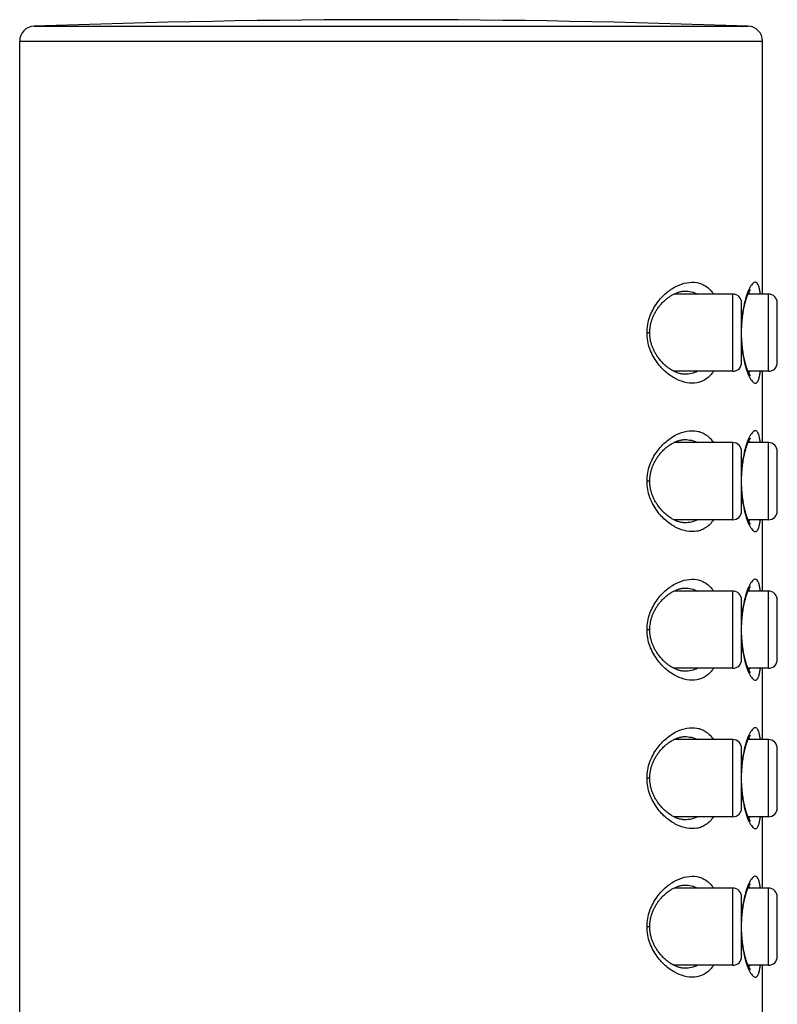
# Model space of a CAD drawing. Header units: millimetres. Extents: x 139 to 270, y -14 to 239.
# Tile 35 of 36: x 242.17 to 244.72, y 235.69 to 239.01. Entities that reach past the tile are written whole.
import ezdxf

# ---------------------------------------------------------------- set-up
doc = ezdxf.new("R2010")
doc.units = ezdxf.units.MM
doc.header["$LTSCALE"] = 23.1
doc.layers.get('0').update_dxf_attribs({"linetype": 'CONTINUOUS'})

msp = doc.modelspace()

# ---------------------------------------------------------------- linework, layer by layer
at = {"color": 9, "linetype": 'CONTINUOUS'}
for p, q in [((242.218, 238.9868), (244.6217, 238.9868)), ((242.1699, 238.9368), (244.6699, 238.9368)), ((244.5699, 237.825), (244.5699, 238.085)), ((244.6899, 237.825), (244.6899, 238.085)), ((244.6006, 238.0053), (244.6006, 238.0049)), ((244.6006, 238.0053), (244.6006, 238.0049)), ((244.2907, 237.955), (244.2813, 237.955)), ((244.6006, 237.9051), (244.6006, 237.9046)), ((244.5699, 237.325), (244.5699, 237.585)), ((244.6899, 237.325), (244.6899, 237.585)), ((244.6006, 237.5053), (244.6006, 237.5049)), ((244.6006, 237.5053), (244.6006, 237.5049)), ((244.2907, 237.455), (244.2813, 237.455)), ((244.6006, 237.4051), (244.6006, 237.4046)), ((244.5699, 236.825), (244.5699, 237.085)), ((244.6899, 236.825), (244.6899, 237.085)), ((244.6006, 237.0053), (244.6006, 237.0049)), ((244.6006, 237.0053), (244.6006, 237.0049)), ((244.2907, 236.955), (244.2813, 236.955)), ((244.6006, 236.9051), (244.6006, 236.9046)), ((244.5699, 236.325), (244.5699, 236.585)), ((244.6899, 236.325), (244.6899, 236.585)), ((244.6006, 236.5053), (244.6006, 236.5049)), ((244.6006, 236.5053), (244.6006, 236.5049)), ((244.2907, 236.455), (244.2813, 236.455)), ((244.6006, 236.4051), (244.6006, 236.4046)), ((244.5699, 235.825), (244.5699, 236.085)), ((244.6899, 235.825), (244.6899, 236.085)), ((244.6006, 236.0053), (244.6006, 236.0049)), ((244.6006, 236.0053), (244.6006, 236.0049)), ((244.2907, 235.955), (244.2813, 235.955)), ((244.6006, 235.9051), (244.6006, 235.9046))]:
    msp.add_line(p, q, dxfattribs=at)
at = {"color": 7, "linetype": 'CONTINUOUS'}
for p, q in [((242.1699, 220.285), (242.1699, 238.9368)), ((244.6699, 238.085), (244.6699, 238.9368)), ((244.5699, 238.085), (244.3717, 238.085)), ((244.6899, 238.085), (244.6215, 238.085)), ((244.5999, 237.855), (244.5999, 238.055)), ((244.7199, 237.855), (244.7199, 238.055)), ((244.5699, 237.825), (244.3717, 237.825)), ((244.6899, 237.825), (244.6215, 237.825)), ((244.6699, 237.585), (244.6699, 237.825)), ((244.5699, 237.585), (244.3717, 237.585)), ((244.6899, 237.585), (244.6215, 237.585)), ((244.5999, 237.355), (244.5999, 237.555)), ((244.7199, 237.355), (244.7199, 237.555)), ((244.5699, 237.325), (244.3717, 237.325)), ((244.6899, 237.325), (244.6215, 237.325)), ((244.6699, 237.085), (244.6699, 237.325)), ((244.5699, 237.085), (244.3717, 237.085)), ((244.6899, 237.085), (244.6215, 237.085)), ((244.5999, 236.855), (244.5999, 237.055)), ((244.7199, 236.855), (244.7199, 237.055)), ((244.5699, 236.825), (244.3717, 236.825)), ((244.6899, 236.825), (244.6215, 236.825)), ((244.6699, 236.585), (244.6699, 236.825)), ((244.5699, 236.585), (244.3717, 236.585)), ((244.6899, 236.585), (244.6215, 236.585)), ((244.5999, 236.355), (244.5999, 236.555)), ((244.7199, 236.355), (244.7199, 236.555)), ((244.5699, 236.325), (244.3717, 236.325)), ((244.6899, 236.325), (244.6215, 236.325)), ((244.6699, 236.085), (244.6699, 236.325)), ((244.5699, 236.085), (244.3717, 236.085)), ((244.6899, 236.085), (244.6215, 236.085)), ((244.5999, 235.855), (244.5999, 236.055)), ((244.7199, 235.855), (244.7199, 236.055)), ((244.5699, 235.825), (244.3717, 235.825)), ((244.6899, 235.825), (244.6215, 235.825)), ((244.6699, 235.585), (244.6699, 235.825))]:
    msp.add_line(p, q, dxfattribs=at)
for points in [[(244.6008, 237.9876), (244.6011, 237.991), (244.6013, 237.9943), (244.6017, 237.9976), (244.602, 238.0009), (244.6023, 238.0042), (244.6027, 238.0074), (244.6031, 238.0107), (244.6035, 238.0139), (244.604, 238.0171), (244.6045, 238.0202), (244.605, 238.0234), (244.6055, 238.0265), (244.606, 238.0295), (244.6066, 238.0326), (244.6071, 238.0356), (244.6077, 238.0385), (244.6083, 238.0415), (244.609, 238.0443), (244.6096, 238.0472), (244.6103, 238.0499), (244.6109, 238.0527), (244.6116, 238.0553), (244.6123, 238.0579), (244.613, 238.0605), (244.6137, 238.0629), (244.6144, 238.0653), (244.6151, 238.0677), (244.6159, 238.0699), (244.6166, 238.0721), (244.6173, 238.0742), (244.618, 238.0762), (244.6187, 238.0782), (244.6194, 238.08), (244.6201, 238.0818), (244.6208, 238.0835), (244.6215, 238.0851), (244.6222, 238.0866), (244.6228, 238.0881), (244.6234, 238.0894), (244.624, 238.0906), (244.6246, 238.0917), (244.6251, 238.0928), (244.6256, 238.0937), (244.6261, 238.0945), (244.6265, 238.0953), (244.6269, 238.096), (244.6273, 238.0966), (244.6277, 238.0972), (244.628, 238.0977), (244.6283, 238.0981), (244.6286, 238.0985), (244.6288, 238.0987), (244.629, 238.099), (244.6291, 238.0992), (244.6292, 238.0993), (244.6293, 238.0994), (244.6293, 238.0994)], [(244.2907, 237.955), (244.2907, 237.9561), (244.2907, 237.9585), (244.2908, 237.9608), (244.2909, 237.9631), (244.2911, 237.9655), (244.2913, 237.9678), (244.2915, 237.9701), (244.2918, 237.9725), (244.2922, 237.9748), (244.2925, 237.9772), (244.293, 237.9796), (244.2934, 237.982), (244.2939, 237.9844), (244.2945, 237.9868), (244.2951, 237.9892), (244.2958, 237.9917), (244.2965, 237.9942), (244.2973, 237.9967), (244.2982, 237.9992), (244.2991, 238.0017), (244.3, 238.0043), (244.301, 238.0068), (244.3021, 238.0094), (244.3033, 238.012), (244.3045, 238.0146), (244.3057, 238.0172), (244.3071, 238.0198), (244.3085, 238.0224), (244.3099, 238.025), (244.3115, 238.0276), (244.3131, 238.0302), (244.3147, 238.0328), (244.3164, 238.0353), (244.3182, 238.0379), (244.32, 238.0404), (244.3219, 238.0429), (244.3238, 238.0454), (244.3259, 238.0478), (244.328, 238.0503), (244.3301, 238.0527), (244.3324, 238.0552), (244.3348, 238.0577), (244.3372, 238.0601), (244.3397, 238.0624), (244.3422, 238.0647), (244.3447, 238.0669), (244.3473, 238.069), (244.3499, 238.0711), (244.3525, 238.0731), (244.3552, 238.075), (244.3579, 238.0769), (244.3606, 238.0787), (244.3634, 238.0804), (244.3661, 238.082), (244.3688, 238.0835), (244.3715, 238.0849), (244.3741, 238.0862), (244.3767, 238.0874), (244.3793, 238.0885), (244.3819, 238.0895), (244.3844, 238.0905), (244.387, 238.0913), (244.3896, 238.0921), (244.3922, 238.0928), (244.3948, 238.0934), (244.3974, 238.0939), (244.3999, 238.0943), (244.4023, 238.0946), (244.4045, 238.0948), (244.4068, 238.095), (244.4091, 238.095)], [(244.5999, 237.9698), (244.5999, 237.9707), (244.6, 237.9741), (244.6002, 237.9775), (244.6004, 237.9809), (244.6006, 237.9843), (244.6008, 237.9876)], [(244.4091, 237.815), (244.4066, 237.8151), (244.4043, 237.8152), (244.4021, 237.8154), (244.3995, 237.8157), (244.3969, 237.8162), (244.3943, 237.8167), (244.3916, 237.8174), (244.3891, 237.8181), (244.3866, 237.8188), (244.384, 237.8197), (244.3813, 237.8207), (244.3785, 237.8218), (244.3757, 237.8231), (244.3729, 237.8244), (244.3702, 237.8258), (244.3675, 237.8272), (244.3648, 237.8288), (244.3621, 237.8304), (244.3593, 237.8322), (244.3566, 237.834), (244.3538, 237.836), (244.351, 237.8381), (244.3483, 237.8402), (244.3457, 237.8424), (244.343, 237.8446), (244.3404, 237.8469), (244.3379, 237.8493), (244.3354, 237.8518), (244.333, 237.8543), (244.3306, 237.8568), (244.3284, 237.8593), (244.3262, 237.8619), (244.324, 237.8645), (244.3219, 237.8672), (244.3198, 237.8699), (244.3179, 237.8726), (244.3161, 237.8752), (244.3143, 237.8778), (244.3127, 237.8805), (244.3111, 237.8831), (244.3096, 237.8857), (244.3081, 237.8884), (244.3067, 237.891), (244.3053, 237.8937), (244.304, 237.8963), (244.3028, 237.899), (244.3017, 237.9016), (244.3006, 237.9042), (244.2996, 237.9068), (244.2986, 237.9094), (244.2978, 237.912), (244.2969, 237.9146), (244.2961, 237.9172), (244.2954, 237.9197), (244.2948, 237.9222), (244.2942, 237.9247), (244.2936, 237.9272), (244.2931, 237.9296), (244.2927, 237.9321), (244.2923, 237.9345), (244.2919, 237.937), (244.2916, 237.9394), (244.2913, 237.9418), (244.2911, 237.9442), (244.2909, 237.9466), (244.2908, 237.949), (244.2907, 237.9513), (244.2907, 237.9537), (244.2907, 237.955)], [(244.6008, 237.9224), (244.6006, 237.9258), (244.6004, 237.9291), (244.6002, 237.9325), (244.6, 237.9359), (244.5999, 237.9393), (244.5999, 237.9404)], [(244.6293, 237.8106), (244.6293, 237.8107), (244.6292, 237.8107), (244.6291, 237.8109), (244.629, 237.8111), (244.6288, 237.8113), (244.6286, 237.8116), (244.6283, 237.8119), (244.628, 237.8124), (244.6277, 237.8129), (244.6273, 237.8134), (244.6269, 237.8141), (244.6265, 237.8148), (244.6261, 237.8155), (244.6256, 237.8164), (244.6251, 237.8173), (244.6246, 237.8183), (244.624, 237.8195), (244.6234, 237.8207), (244.6228, 237.822), (244.6221, 237.8235), (244.6215, 237.825), (244.6208, 237.8266), (244.6201, 237.8283), (244.6194, 237.8301), (244.6187, 237.8319), (244.618, 237.8338), (244.6173, 237.8359), (244.6166, 237.838), (244.6159, 237.8401), (244.6151, 237.8424), (244.6144, 237.8447), (244.6137, 237.8471), (244.613, 237.8496), (244.6123, 237.8522), (244.6116, 237.8548), (244.6109, 237.8574), (244.6103, 237.8601), (244.6096, 237.8629), (244.609, 237.8657), (244.6083, 237.8685), (244.6077, 237.8714), (244.6071, 237.8744), (244.6066, 237.8774), (244.606, 237.8804), (244.6055, 237.8835), (244.605, 237.8866), (244.6045, 237.8897), (244.604, 237.8929), (244.6036, 237.8961), (244.6031, 237.8993), (244.6027, 237.9026), (244.6023, 237.9058), (244.602, 237.9091), (244.6017, 237.9124), (244.6013, 237.9157), (244.6011, 237.9191), (244.6008, 237.9224)], [(244.2907, 237.455), (244.2907, 237.4561), (244.2907, 237.4585), (244.2908, 237.4608), (244.2909, 237.4631), (244.2911, 237.4655), (244.2913, 237.4678), (244.2915, 237.4701), (244.2918, 237.4725), (244.2922, 237.4748), (244.2925, 237.4772), (244.293, 237.4796), (244.2934, 237.482), (244.2939, 237.4844), (244.2945, 237.4868), (244.2951, 237.4892), (244.2958, 237.4917), (244.2965, 237.4942), (244.2973, 237.4967), (244.2982, 237.4992), (244.2991, 237.5017), (244.3, 237.5043), (244.301, 237.5068), (244.3021, 237.5094), (244.3033, 237.512), (244.3045, 237.5146), (244.3057, 237.5172), (244.3071, 237.5198), (244.3085, 237.5224), (244.3099, 237.525), (244.3115, 237.5276), (244.3131, 237.5302), (244.3147, 237.5328), (244.3164, 237.5353), (244.3182, 237.5379), (244.32, 237.5404), (244.3219, 237.5429), (244.3238, 237.5454), (244.3259, 237.5478), (244.328, 237.5503), (244.3301, 237.5527), (244.3324, 237.5552), (244.3348, 237.5577), (244.3372, 237.5601), (244.3397, 237.5624), (244.3422, 237.5647), (244.3447, 237.5669), (244.3473, 237.569), (244.3499, 237.5711), (244.3525, 237.5731), (244.3552, 237.575), (244.3579, 237.5769), (244.3606, 237.5787), (244.3634, 237.5804), (244.3661, 237.582), (244.3688, 237.5835), (244.3715, 237.5849), (244.3741, 237.5862), (244.3767, 237.5874), (244.3793, 237.5885), (244.3819, 237.5895), (244.3844, 237.5905), (244.387, 237.5913), (244.3896, 237.5921), (244.3922, 237.5928), (244.3948, 237.5934), (244.3974, 237.5939), (244.3999, 237.5943), (244.4023, 237.5946), (244.4045, 237.5948), (244.4068, 237.595), (244.4091, 237.595)], [(244.6008, 237.4876), (244.6011, 237.491), (244.6013, 237.4943), (244.6017, 237.4976), (244.602, 237.5009), (244.6023, 237.5042), (244.6027, 237.5074), (244.6031, 237.5107), (244.6035, 237.5139), (244.604, 237.5171), (244.6045, 237.5202), (244.605, 237.5234), (244.6055, 237.5265), (244.606, 237.5295), (244.6066, 237.5326), (244.6071, 237.5356), (244.6077, 237.5385), (244.6083, 237.5415), (244.609, 237.5443), (244.6096, 237.5472), (244.6103, 237.5499), (244.6109, 237.5527), (244.6116, 237.5553), (244.6123, 237.5579), (244.613, 237.5605), (244.6137, 237.5629), (244.6144, 237.5653), (244.6151, 237.5677), (244.6159, 237.5699), (244.6166, 237.5721), (244.6173, 237.5742), (244.618, 237.5762), (244.6187, 237.5782), (244.6194, 237.58), (244.6201, 237.5818), (244.6208, 237.5835), (244.6215, 237.5851), (244.6222, 237.5866), (244.6228, 237.5881), (244.6234, 237.5894), (244.624, 237.5906), (244.6246, 237.5917), (244.6251, 237.5928), (244.6256, 237.5937), (244.6261, 237.5945), (244.6265, 237.5953), (244.6269, 237.596), (244.6273, 237.5966), (244.6277, 237.5972), (244.628, 237.5977), (244.6283, 237.5981), (244.6286, 237.5985), (244.6288, 237.5987), (244.629, 237.599), (244.6291, 237.5992), (244.6292, 237.5993), (244.6293, 237.5994), (244.6293, 237.5994)], [(244.5999, 237.4698), (244.5999, 237.4707), (244.6, 237.4741), (244.6002, 237.4775), (244.6004, 237.4809), (244.6006, 237.4843), (244.6008, 237.4876)], [(244.4091, 237.315), (244.4066, 237.3151), (244.4043, 237.3152), (244.4021, 237.3154), (244.3995, 237.3157), (244.3969, 237.3162), (244.3943, 237.3167), (244.3916, 237.3174), (244.3891, 237.3181), (244.3866, 237.3188), (244.384, 237.3197), (244.3813, 237.3207), (244.3785, 237.3218), (244.3757, 237.3231), (244.3729, 237.3244), (244.3702, 237.3258), (244.3675, 237.3272), (244.3648, 237.3288), (244.3621, 237.3304), (244.3593, 237.3322), (244.3566, 237.334), (244.3538, 237.336), (244.351, 237.3381), (244.3483, 237.3402), (244.3457, 237.3424), (244.343, 237.3446), (244.3404, 237.3469), (244.3379, 237.3493), (244.3354, 237.3518), (244.333, 237.3543), (244.3306, 237.3568), (244.3284, 237.3593), (244.3262, 237.3619), (244.324, 237.3645), (244.3219, 237.3672), (244.3198, 237.3699), (244.3179, 237.3726), (244.3161, 237.3752), (244.3143, 237.3778), (244.3127, 237.3805), (244.3111, 237.3831), (244.3096, 237.3857), (244.3081, 237.3884), (244.3067, 237.391), (244.3053, 237.3937), (244.304, 237.3963), (244.3028, 237.399), (244.3017, 237.4016), (244.3006, 237.4042), (244.2996, 237.4068), (244.2986, 237.4094), (244.2978, 237.412), (244.2969, 237.4146), (244.2961, 237.4172), (244.2954, 237.4197), (244.2948, 237.4222), (244.2942, 237.4247), (244.2936, 237.4272), (244.2931, 237.4296), (244.2927, 237.4321), (244.2923, 237.4345), (244.2919, 237.437), (244.2916, 237.4394), (244.2913, 237.4418), (244.2911, 237.4442), (244.2909, 237.4466), (244.2908, 237.449), (244.2907, 237.4513), (244.2907, 237.4537), (244.2907, 237.455)], [(244.6008, 237.4224), (244.6006, 237.4258), (244.6004, 237.4291), (244.6002, 237.4325), (244.6, 237.4359), (244.5999, 237.4393), (244.5999, 237.4404)], [(244.6293, 237.3106), (244.6293, 237.3107), (244.6292, 237.3107), (244.6291, 237.3109), (244.629, 237.3111), (244.6288, 237.3113), (244.6286, 237.3116), (244.6283, 237.3119), (244.628, 237.3124), (244.6277, 237.3129), (244.6273, 237.3134), (244.6269, 237.3141), (244.6265, 237.3148), (244.6261, 237.3155), (244.6256, 237.3164), (244.6251, 237.3173), (244.6246, 237.3183), (244.624, 237.3195), (244.6234, 237.3207), (244.6228, 237.322), (244.6221, 237.3235), (244.6215, 237.325), (244.6208, 237.3266), (244.6201, 237.3283), (244.6194, 237.3301), (244.6187, 237.3319), (244.618, 237.3338), (244.6173, 237.3359), (244.6166, 237.338), (244.6159, 237.3401), (244.6151, 237.3424), (244.6144, 237.3447), (244.6137, 237.3471), (244.613, 237.3496), (244.6123, 237.3522), (244.6116, 237.3548), (244.6109, 237.3574), (244.6103, 237.3601), (244.6096, 237.3629), (244.609, 237.3657), (244.6083, 237.3685), (244.6077, 237.3714), (244.6071, 237.3744), (244.6066, 237.3774), (244.606, 237.3804), (244.6055, 237.3835), (244.605, 237.3866), (244.6045, 237.3897), (244.604, 237.3929), (244.6036, 237.3961), (244.6031, 237.3993), (244.6027, 237.4026), (244.6023, 237.4058), (244.602, 237.4091), (244.6017, 237.4124), (244.6013, 237.4157), (244.6011, 237.4191), (244.6008, 237.4224)], [(244.2907, 236.955), (244.2907, 236.9561), (244.2907, 236.9585), (244.2908, 236.9608), (244.2909, 236.9631), (244.2911, 236.9655), (244.2913, 236.9678), (244.2915, 236.9701), (244.2918, 236.9725), (244.2922, 236.9748), (244.2925, 236.9772), (244.293, 236.9796), (244.2934, 236.982), (244.2939, 236.9844), (244.2945, 236.9868), (244.2951, 236.9892), (244.2958, 236.9917), (244.2965, 236.9942), (244.2973, 236.9967), (244.2982, 236.9992), (244.2991, 237.0017), (244.3, 237.0043), (244.301, 237.0068), (244.3021, 237.0094), (244.3033, 237.012), (244.3045, 237.0146), (244.3057, 237.0172), (244.3071, 237.0198), (244.3085, 237.0224), (244.3099, 237.025), (244.3115, 237.0276), (244.3131, 237.0302), (244.3147, 237.0328), (244.3164, 237.0353), (244.3182, 237.0379), (244.32, 237.0404), (244.3219, 237.0429), (244.3238, 237.0454), (244.3259, 237.0478), (244.328, 237.0503), (244.3301, 237.0527), (244.3324, 237.0552), (244.3348, 237.0577), (244.3372, 237.0601), (244.3397, 237.0624), (244.3422, 237.0647), (244.3447, 237.0669), (244.3473, 237.069), (244.3499, 237.0711), (244.3525, 237.0731), (244.3552, 237.075), (244.3579, 237.0769), (244.3606, 237.0787), (244.3634, 237.0804), (244.3661, 237.082), (244.3688, 237.0835), (244.3715, 237.0849), (244.3741, 237.0862), (244.3767, 237.0874), (244.3793, 237.0885), (244.3819, 237.0895), (244.3844, 237.0905), (244.387, 237.0913), (244.3896, 237.0921), (244.3922, 237.0928), (244.3948, 237.0934), (244.3974, 237.0939), (244.3999, 237.0943), (244.4023, 237.0946), (244.4045, 237.0948), (244.4068, 237.095), (244.4091, 237.095)], [(244.6008, 236.9876), (244.6011, 236.991), (244.6013, 236.9943), (244.6017, 236.9976), (244.602, 237.0009), (244.6023, 237.0042), (244.6027, 237.0074), (244.6031, 237.0107), (244.6035, 237.0139), (244.604, 237.0171), (244.6045, 237.0202), (244.605, 237.0234), (244.6055, 237.0265), (244.606, 237.0295), (244.6066, 237.0326), (244.6071, 237.0356), (244.6077, 237.0385), (244.6083, 237.0415), (244.609, 237.0443), (244.6096, 237.0472), (244.6103, 237.0499), (244.6109, 237.0527), (244.6116, 237.0553), (244.6123, 237.0579), (244.613, 237.0605), (244.6137, 237.0629), (244.6144, 237.0653), (244.6151, 237.0677), (244.6159, 237.0699), (244.6166, 237.0721), (244.6173, 237.0742), (244.618, 237.0762), (244.6187, 237.0782), (244.6194, 237.08), (244.6201, 237.0818), (244.6208, 237.0835), (244.6215, 237.0851), (244.6222, 237.0866), (244.6228, 237.0881), (244.6234, 237.0894), (244.624, 237.0906), (244.6246, 237.0917), (244.6251, 237.0928), (244.6256, 237.0937), (244.6261, 237.0945), (244.6265, 237.0953), (244.6269, 237.096), (244.6273, 237.0966), (244.6277, 237.0972), (244.628, 237.0977), (244.6283, 237.0981), (244.6286, 237.0985), (244.6288, 237.0987), (244.629, 237.099), (244.6291, 237.0992), (244.6292, 237.0993), (244.6293, 237.0994), (244.6293, 237.0994)], [(244.5999, 236.9698), (244.5999, 236.9707), (244.6, 236.9741), (244.6002, 236.9775), (244.6004, 236.9809), (244.6006, 236.9843), (244.6008, 236.9876)], [(244.4091, 236.815), (244.4066, 236.8151), (244.4043, 236.8152), (244.4021, 236.8154), (244.3995, 236.8157), (244.3969, 236.8162), (244.3943, 236.8167), (244.3916, 236.8174), (244.3891, 236.8181), (244.3866, 236.8188), (244.384, 236.8197), (244.3813, 236.8207), (244.3785, 236.8218), (244.3757, 236.8231), (244.3729, 236.8244), (244.3702, 236.8258), (244.3675, 236.8272), (244.3648, 236.8288), (244.3621, 236.8304), (244.3593, 236.8322), (244.3566, 236.834), (244.3538, 236.836), (244.351, 236.8381), (244.3483, 236.8402), (244.3457, 236.8424), (244.343, 236.8446), (244.3404, 236.8469), (244.3379, 236.8493), (244.3354, 236.8518), (244.333, 236.8543), (244.3306, 236.8568), (244.3284, 236.8593), (244.3262, 236.8619), (244.324, 236.8645), (244.3219, 236.8672), (244.3198, 236.8699), (244.3179, 236.8726), (244.3161, 236.8752), (244.3143, 236.8778), (244.3127, 236.8805), (244.3111, 236.8831), (244.3096, 236.8857), (244.3081, 236.8884), (244.3067, 236.891), (244.3053, 236.8937), (244.304, 236.8963), (244.3028, 236.899), (244.3017, 236.9016), (244.3006, 236.9042), (244.2996, 236.9068), (244.2986, 236.9094), (244.2978, 236.912), (244.2969, 236.9146), (244.2961, 236.9172), (244.2954, 236.9197), (244.2948, 236.9222), (244.2942, 236.9247), (244.2936, 236.9272), (244.2931, 236.9296), (244.2927, 236.9321), (244.2923, 236.9345), (244.2919, 236.937), (244.2916, 236.9394), (244.2913, 236.9418), (244.2911, 236.9442), (244.2909, 236.9466), (244.2908, 236.949), (244.2907, 236.9513), (244.2907, 236.9537), (244.2907, 236.955)], [(244.6008, 236.9224), (244.6006, 236.9258), (244.6004, 236.9291), (244.6002, 236.9325), (244.6, 236.9359), (244.5999, 236.9393), (244.5999, 236.9404)], [(244.6293, 236.8106), (244.6293, 236.8107), (244.6292, 236.8107), (244.6291, 236.8109), (244.629, 236.8111), (244.6288, 236.8113), (244.6286, 236.8116), (244.6283, 236.8119), (244.628, 236.8124), (244.6277, 236.8129), (244.6273, 236.8134), (244.6269, 236.8141), (244.6265, 236.8148), (244.6261, 236.8155), (244.6256, 236.8164), (244.6251, 236.8173), (244.6246, 236.8183), (244.624, 236.8195), (244.6234, 236.8207), (244.6228, 236.822), (244.6221, 236.8235), (244.6215, 236.825), (244.6208, 236.8266), (244.6201, 236.8283), (244.6194, 236.8301), (244.6187, 236.8319), (244.618, 236.8338), (244.6173, 236.8359), (244.6166, 236.838), (244.6159, 236.8401), (244.6151, 236.8424), (244.6144, 236.8447), (244.6137, 236.8471), (244.613, 236.8496), (244.6123, 236.8522), (244.6116, 236.8548), (244.6109, 236.8574), (244.6103, 236.8601), (244.6096, 236.8629), (244.609, 236.8657), (244.6083, 236.8685), (244.6077, 236.8714), (244.6071, 236.8744), (244.6066, 236.8774), (244.606, 236.8804), (244.6055, 236.8835), (244.605, 236.8866), (244.6045, 236.8897), (244.604, 236.8929), (244.6036, 236.8961), (244.6031, 236.8993), (244.6027, 236.9026), (244.6023, 236.9058), (244.602, 236.9091), (244.6017, 236.9124), (244.6013, 236.9157), (244.6011, 236.9191), (244.6008, 236.9224)], [(244.2907, 236.455), (244.2907, 236.4561), (244.2907, 236.4585), (244.2908, 236.4608), (244.2909, 236.4631), (244.2911, 236.4655), (244.2913, 236.4678), (244.2915, 236.4701), (244.2918, 236.4725), (244.2922, 236.4748), (244.2925, 236.4772), (244.293, 236.4796), (244.2934, 236.482), (244.2939, 236.4844), (244.2945, 236.4868), (244.2951, 236.4892), (244.2958, 236.4917), (244.2965, 236.4942), (244.2973, 236.4967), (244.2982, 236.4992), (244.2991, 236.5017), (244.3, 236.5043), (244.301, 236.5068), (244.3021, 236.5094), (244.3033, 236.512), (244.3045, 236.5146), (244.3057, 236.5172), (244.3071, 236.5198), (244.3085, 236.5224), (244.3099, 236.525), (244.3115, 236.5276), (244.3131, 236.5302), (244.3147, 236.5328), (244.3164, 236.5353), (244.3182, 236.5379), (244.32, 236.5404), (244.3219, 236.5429), (244.3238, 236.5454), (244.3259, 236.5478), (244.328, 236.5503), (244.3301, 236.5527), (244.3324, 236.5552), (244.3348, 236.5577), (244.3372, 236.5601), (244.3397, 236.5624), (244.3422, 236.5647), (244.3447, 236.5669), (244.3473, 236.569), (244.3499, 236.5711), (244.3525, 236.5731), (244.3552, 236.575), (244.3579, 236.5769), (244.3606, 236.5787), (244.3634, 236.5804), (244.3661, 236.582), (244.3688, 236.5835), (244.3715, 236.5849), (244.3741, 236.5862), (244.3767, 236.5874), (244.3793, 236.5885), (244.3819, 236.5895), (244.3844, 236.5905), (244.387, 236.5913), (244.3896, 236.5921), (244.3922, 236.5928), (244.3948, 236.5934), (244.3974, 236.5939), (244.3999, 236.5943), (244.4023, 236.5946), (244.4045, 236.5948), (244.4068, 236.595), (244.4091, 236.595)], [(244.6008, 236.4876), (244.6011, 236.491), (244.6013, 236.4943), (244.6017, 236.4976), (244.602, 236.5009), (244.6023, 236.5042), (244.6027, 236.5074), (244.6031, 236.5107), (244.6035, 236.5139), (244.604, 236.5171), (244.6045, 236.5202), (244.605, 236.5234), (244.6055, 236.5265), (244.606, 236.5295), (244.6066, 236.5326), (244.6071, 236.5356), (244.6077, 236.5385), (244.6083, 236.5415), (244.609, 236.5443), (244.6096, 236.5472), (244.6103, 236.5499), (244.6109, 236.5527), (244.6116, 236.5553), (244.6123, 236.5579), (244.613, 236.5605), (244.6137, 236.5629), (244.6144, 236.5653), (244.6151, 236.5677), (244.6159, 236.5699), (244.6166, 236.5721), (244.6173, 236.5742), (244.618, 236.5762), (244.6187, 236.5782), (244.6194, 236.58), (244.6201, 236.5818), (244.6208, 236.5835), (244.6215, 236.5851), (244.6222, 236.5866), (244.6228, 236.5881), (244.6234, 236.5894), (244.624, 236.5906), (244.6246, 236.5917), (244.6251, 236.5928), (244.6256, 236.5937), (244.6261, 236.5945), (244.6265, 236.5953), (244.6269, 236.596), (244.6273, 236.5966), (244.6277, 236.5972), (244.628, 236.5977), (244.6283, 236.5981), (244.6286, 236.5985), (244.6288, 236.5987), (244.629, 236.599), (244.6291, 236.5992), (244.6292, 236.5993), (244.6293, 236.5994), (244.6293, 236.5994)], [(244.5999, 236.4698), (244.5999, 236.4707), (244.6, 236.4741), (244.6002, 236.4775), (244.6004, 236.4809), (244.6006, 236.4843), (244.6008, 236.4876)], [(244.4091, 236.315), (244.4066, 236.3151), (244.4043, 236.3152), (244.4021, 236.3154), (244.3995, 236.3157), (244.3969, 236.3162), (244.3943, 236.3167), (244.3916, 236.3174), (244.3891, 236.3181), (244.3866, 236.3188), (244.384, 236.3197), (244.3813, 236.3207), (244.3785, 236.3218), (244.3757, 236.3231), (244.3729, 236.3244), (244.3702, 236.3258), (244.3675, 236.3272), (244.3648, 236.3288), (244.3621, 236.3304), (244.3593, 236.3322), (244.3566, 236.334), (244.3538, 236.336), (244.351, 236.3381), (244.3483, 236.3402), (244.3457, 236.3424), (244.343, 236.3446), (244.3404, 236.3469), (244.3379, 236.3493), (244.3354, 236.3518), (244.333, 236.3543), (244.3306, 236.3568), (244.3284, 236.3593), (244.3262, 236.3619), (244.324, 236.3645), (244.3219, 236.3672), (244.3198, 236.3699), (244.3179, 236.3726), (244.3161, 236.3752), (244.3143, 236.3778), (244.3127, 236.3805), (244.3111, 236.3831), (244.3096, 236.3857), (244.3081, 236.3884), (244.3067, 236.391), (244.3053, 236.3937), (244.304, 236.3963), (244.3028, 236.399), (244.3017, 236.4016), (244.3006, 236.4042), (244.2996, 236.4068), (244.2986, 236.4094), (244.2978, 236.412), (244.2969, 236.4146), (244.2961, 236.4172), (244.2954, 236.4197), (244.2948, 236.4222), (244.2942, 236.4247), (244.2936, 236.4272), (244.2931, 236.4296), (244.2927, 236.4321), (244.2923, 236.4345), (244.2919, 236.437), (244.2916, 236.4394), (244.2913, 236.4418), (244.2911, 236.4442), (244.2909, 236.4466), (244.2908, 236.449), (244.2907, 236.4513), (244.2907, 236.4537), (244.2907, 236.455)], [(244.6008, 236.4224), (244.6006, 236.4258), (244.6004, 236.4291), (244.6002, 236.4325), (244.6, 236.4359), (244.5999, 236.4393), (244.5999, 236.4404)], [(244.6293, 236.3106), (244.6293, 236.3107), (244.6292, 236.3107), (244.6291, 236.3109), (244.629, 236.3111), (244.6288, 236.3113), (244.6286, 236.3116), (244.6283, 236.3119), (244.628, 236.3124), (244.6277, 236.3129), (244.6273, 236.3134), (244.6269, 236.3141), (244.6265, 236.3148), (244.6261, 236.3155), (244.6256, 236.3164), (244.6251, 236.3173), (244.6246, 236.3183), (244.624, 236.3195), (244.6234, 236.3207), (244.6228, 236.322), (244.6221, 236.3235), (244.6215, 236.325), (244.6208, 236.3266), (244.6201, 236.3283), (244.6194, 236.3301), (244.6187, 236.3319), (244.618, 236.3338), (244.6173, 236.3359), (244.6166, 236.338), (244.6159, 236.3401), (244.6151, 236.3424), (244.6144, 236.3447), (244.6137, 236.3471), (244.613, 236.3496), (244.6123, 236.3522), (244.6116, 236.3548), (244.6109, 236.3574), (244.6103, 236.3601), (244.6096, 236.3629), (244.609, 236.3657), (244.6083, 236.3685), (244.6077, 236.3714), (244.6071, 236.3744), (244.6066, 236.3774), (244.606, 236.3804), (244.6055, 236.3835), (244.605, 236.3866), (244.6045, 236.3897), (244.604, 236.3929), (244.6036, 236.3961), (244.6031, 236.3993), (244.6027, 236.4026), (244.6023, 236.4058), (244.602, 236.4091), (244.6017, 236.4124), (244.6013, 236.4157), (244.6011, 236.4191), (244.6008, 236.4224)], [(244.2907, 235.955), (244.2907, 235.9561), (244.2907, 235.9585), (244.2908, 235.9608), (244.2909, 235.9631), (244.2911, 235.9655), (244.2913, 235.9678), (244.2915, 235.9701), (244.2918, 235.9725), (244.2922, 235.9748), (244.2925, 235.9772), (244.293, 235.9796), (244.2934, 235.982), (244.2939, 235.9844), (244.2945, 235.9868), (244.2951, 235.9892), (244.2958, 235.9917), (244.2965, 235.9942), (244.2973, 235.9967), (244.2982, 235.9992), (244.2991, 236.0017), (244.3, 236.0043), (244.301, 236.0068), (244.3021, 236.0094), (244.3033, 236.012), (244.3045, 236.0146), (244.3057, 236.0172), (244.3071, 236.0198), (244.3085, 236.0224), (244.3099, 236.025), (244.3115, 236.0276), (244.3131, 236.0302), (244.3147, 236.0328), (244.3164, 236.0353), (244.3182, 236.0379), (244.32, 236.0404), (244.3219, 236.0429), (244.3238, 236.0454), (244.3259, 236.0478), (244.328, 236.0503), (244.3301, 236.0527), (244.3324, 236.0552), (244.3348, 236.0577), (244.3372, 236.0601), (244.3397, 236.0624), (244.3422, 236.0647), (244.3447, 236.0669), (244.3473, 236.069), (244.3499, 236.0711), (244.3525, 236.0731), (244.3552, 236.075), (244.3579, 236.0769), (244.3606, 236.0787), (244.3634, 236.0804), (244.3661, 236.082), (244.3688, 236.0835), (244.3715, 236.0849), (244.3741, 236.0862), (244.3767, 236.0874), (244.3793, 236.0885), (244.3819, 236.0895), (244.3844, 236.0905), (244.387, 236.0913), (244.3896, 236.0921), (244.3922, 236.0928), (244.3948, 236.0934), (244.3974, 236.0939), (244.3999, 236.0943), (244.4023, 236.0946), (244.4045, 236.0948), (244.4068, 236.095), (244.4091, 236.095)], [(244.6008, 235.9876), (244.6011, 235.991), (244.6013, 235.9943), (244.6017, 235.9976), (244.602, 236.0009), (244.6023, 236.0042), (244.6027, 236.0074), (244.6031, 236.0107), (244.6035, 236.0139), (244.604, 236.0171), (244.6045, 236.0202), (244.605, 236.0234), (244.6055, 236.0265), (244.606, 236.0295), (244.6066, 236.0326), (244.6071, 236.0356), (244.6077, 236.0385), (244.6083, 236.0415), (244.609, 236.0443), (244.6096, 236.0472), (244.6103, 236.0499), (244.6109, 236.0527), (244.6116, 236.0553), (244.6123, 236.0579), (244.613, 236.0605), (244.6137, 236.0629), (244.6144, 236.0653), (244.6151, 236.0677), (244.6159, 236.0699), (244.6166, 236.0721), (244.6173, 236.0742), (244.618, 236.0762), (244.6187, 236.0782), (244.6194, 236.08), (244.6201, 236.0818), (244.6208, 236.0835), (244.6215, 236.0851), (244.6222, 236.0866), (244.6228, 236.0881), (244.6234, 236.0894), (244.624, 236.0906), (244.6246, 236.0917), (244.6251, 236.0928), (244.6256, 236.0937), (244.6261, 236.0945), (244.6265, 236.0953), (244.6269, 236.096), (244.6273, 236.0966), (244.6277, 236.0972), (244.628, 236.0977), (244.6283, 236.0981), (244.6286, 236.0985), (244.6288, 236.0987), (244.629, 236.099), (244.6291, 236.0992), (244.6292, 236.0993), (244.6293, 236.0994), (244.6293, 236.0994)], [(244.5999, 235.9698), (244.5999, 235.9707), (244.6, 235.9741), (244.6002, 235.9775), (244.6004, 235.9809), (244.6006, 235.9843), (244.6008, 235.9876)], [(244.4091, 235.815), (244.4066, 235.8151), (244.4043, 235.8152), (244.4021, 235.8154), (244.3995, 235.8157), (244.3969, 235.8162), (244.3943, 235.8167), (244.3916, 235.8174), (244.3891, 235.8181), (244.3866, 235.8188), (244.384, 235.8197), (244.3813, 235.8207), (244.3785, 235.8218), (244.3757, 235.8231), (244.3729, 235.8244), (244.3702, 235.8258), (244.3675, 235.8272), (244.3648, 235.8288), (244.3621, 235.8304), (244.3593, 235.8322), (244.3566, 235.834), (244.3538, 235.836), (244.351, 235.8381), (244.3483, 235.8402), (244.3457, 235.8424), (244.343, 235.8446), (244.3404, 235.8469), (244.3379, 235.8493), (244.3354, 235.8518), (244.333, 235.8543), (244.3306, 235.8568), (244.3284, 235.8593), (244.3262, 235.8619), (244.324, 235.8645), (244.3219, 235.8672), (244.3198, 235.8699), (244.3179, 235.8726), (244.3161, 235.8752), (244.3143, 235.8778), (244.3127, 235.8805), (244.3111, 235.8831), (244.3096, 235.8857), (244.3081, 235.8884), (244.3067, 235.891), (244.3053, 235.8937), (244.304, 235.8963), (244.3028, 235.899), (244.3017, 235.9016), (244.3006, 235.9042), (244.2996, 235.9068), (244.2986, 235.9094), (244.2978, 235.912), (244.2969, 235.9146), (244.2961, 235.9172), (244.2954, 235.9197), (244.2948, 235.9222), (244.2942, 235.9247), (244.2936, 235.9272), (244.2931, 235.9296), (244.2927, 235.9321), (244.2923, 235.9345), (244.2919, 235.937), (244.2916, 235.9394), (244.2913, 235.9418), (244.2911, 235.9442), (244.2909, 235.9466), (244.2908, 235.949), (244.2907, 235.9513), (244.2907, 235.9537), (244.2907, 235.955)], [(244.6008, 235.9224), (244.6006, 235.9258), (244.6004, 235.9291), (244.6002, 235.9325), (244.6, 235.9359), (244.5999, 235.9393), (244.5999, 235.9404)], [(244.6293, 235.8106), (244.6293, 235.8107), (244.6292, 235.8107), (244.6291, 235.8109), (244.629, 235.8111), (244.6288, 235.8113), (244.6286, 235.8116), (244.6283, 235.8119), (244.628, 235.8124), (244.6277, 235.8129), (244.6273, 235.8134), (244.6269, 235.8141), (244.6265, 235.8148), (244.6261, 235.8155), (244.6256, 235.8164), (244.6251, 235.8173), (244.6246, 235.8183), (244.624, 235.8195), (244.6234, 235.8207), (244.6228, 235.822), (244.6221, 235.8235), (244.6215, 235.825), (244.6208, 235.8266), (244.6201, 235.8283), (244.6194, 235.8301), (244.6187, 235.8319), (244.618, 235.8338), (244.6173, 235.8359), (244.6166, 235.838), (244.6159, 235.8401), (244.6151, 235.8424), (244.6144, 235.8447), (244.6137, 235.8471), (244.613, 235.8496), (244.6123, 235.8522), (244.6116, 235.8548), (244.6109, 235.8574), (244.6103, 235.8601), (244.6096, 235.8629), (244.609, 235.8657), (244.6083, 235.8685), (244.6077, 235.8714), (244.6071, 235.8744), (244.6066, 235.8774), (244.606, 235.8804), (244.6055, 235.8835), (244.605, 235.8866), (244.6045, 235.8897), (244.604, 235.8929), (244.6036, 235.8961), (244.6031, 235.8993), (244.6027, 235.9026), (244.6023, 235.9058), (244.602, 235.9091), (244.6017, 235.9124), (244.6013, 235.9157), (244.6011, 235.9191), (244.6008, 235.9224)]]:
    msp.add_lwpolyline(points, dxfattribs=at)
for centre, radius, start, end in [((243.4199, 206.2177), 32.7911, 87.89957, 92.10043), ((242.2199, 238.9368), 0.05, 92.1004, 180), ((244.6199, 238.9368), 0.05, 0, 87.8996), ((244.5699, 238.055), 0.03, 0, 90), ((244.6899, 238.055), 0.03, 0, 90), ((244.5699, 237.855), 0.03, 270, 360), ((244.6899, 237.855), 0.03, 270, 360), ((244.5699, 237.555), 0.03, 0, 90), ((244.6899, 237.555), 0.03, 0, 90), ((244.5699, 237.355), 0.03, 270, 360), ((244.6899, 237.355), 0.03, 270, 360), ((244.5699, 237.055), 0.03, 0, 90), ((244.6899, 237.055), 0.03, 0, 90), ((244.5699, 236.855), 0.03, 270, 360), ((244.6899, 236.855), 0.03, 270, 360), ((244.5699, 236.555), 0.03, 0, 90), ((244.6899, 236.555), 0.03, 0, 90), ((244.5699, 236.355), 0.03, 270, 360), ((244.6899, 236.355), 0.03, 270, 360), ((244.5699, 236.055), 0.03, 0, 90), ((244.6899, 236.055), 0.03, 0, 90), ((244.5699, 235.855), 0.03, 270, 360), ((244.6899, 235.855), 0.03, 270, 360)]:
    msp.add_arc(centre, radius, start, end, dxfattribs=at)
at = {"color": 9, "linetype": 'CONTINUOUS'}
for centre, radius, start, end in [((245.0426, 237.9563), 0.4447, 173.7209, 174.646), ((245.0418, 237.9536), 0.4439, 185.3462, 186.2741), ((245.0426, 237.4563), 0.4447, 173.7209, 174.646), ((245.0418, 237.4536), 0.4439, 185.3462, 186.2741), ((245.0426, 236.9563), 0.4447, 173.7209, 174.646), ((245.0418, 236.9536), 0.4439, 185.3462, 186.2741), ((245.0426, 236.4563), 0.4447, 173.7209, 174.646), ((245.0418, 236.4536), 0.4439, 185.3462, 186.2741), ((245.0426, 235.9563), 0.4447, 173.7209, 174.646), ((245.0418, 235.9536), 0.4439, 185.3462, 186.2741)]:
    msp.add_arc(centre, radius, start, end, dxfattribs=at)
for points, knots in [([(244.2813, 237.955), (244.2812, 237.9736), (244.2879, 238.0096), (244.3126, 238.0551), (244.3443, 238.0893), (244.3789, 238.1126), (244.4143, 238.1248), (244.4437, 238.1258), (244.4652, 238.1196), (244.4859, 238.1085), (244.4986, 238.0951), (244.5056, 238.085)], [0, 0, 0, 0, 0.166863, 0.320636, 0.458521, 0.58134, 0.690788, 0.790687, 0.839622, 0.889801, 1, 1, 1, 1]), ([(244.6629, 238.085), (244.6624, 238.0893), (244.6612, 238.097), (244.6589, 238.1074), (244.6561, 238.1155), (244.6529, 238.1212), (244.649, 238.1248), (244.644, 238.1253), (244.6392, 238.1226), (244.6345, 238.1178), (244.6296, 238.1107), (244.6224, 238.0971), (244.614, 238.0748), (244.6058, 238.0424), (244.6021, 238.0183), (244.6006, 238.0053)], [0, 0, 0, 0, 0.07183, 0.131559, 0.179113, 0.215142, 0.242002, 0.265504, 0.293446, 0.330614, 0.378685, 0.438025, 0.589296, 0.779496, 1, 1, 1, 1]), ([(244.4091, 238.095), (244.4165, 238.095), (244.4312, 238.0935), (244.4452, 238.0884), (244.4517, 238.085)], [0, 0, 0, 0, 0.501523, 1, 1, 1, 1]), ([(244.624, 238.0906), (244.6243, 238.0903), (244.6256, 238.0885), (244.6266, 238.0866), (244.6272, 238.085)], [0, 0, 0, 0, 0.225846, 1, 1, 1, 1]), ([(244.5056, 237.825), (244.4986, 237.8149), (244.4859, 237.8015), (244.4652, 237.7904), (244.4437, 237.7843), (244.4142, 237.785), (244.3856, 237.7952), (244.3632, 237.8083), (244.3461, 237.8209), (244.3297, 237.8362), (244.3146, 237.8548), (244.3014, 237.8762), (244.2903, 237.9003), (244.2828, 237.9268), (244.2811, 237.9456), (244.2813, 237.955)], [0, 0, 0, 0, 0.110121, 0.160167, 0.20901, 0.308761, 0.41814, 0.477824, 0.540943, 0.607794, 0.678853, 0.754028, 0.832897, 0.915277, 1, 1, 1, 1]), ([(244.6006, 237.9046), (244.6021, 237.8916), (244.6058, 237.8675), (244.6141, 237.8352), (244.6224, 237.8128), (244.6296, 237.7993), (244.6345, 237.7922), (244.6393, 237.7874), (244.644, 237.7848), (244.649, 237.7852), (244.6529, 237.7888), (244.6561, 237.7946), (244.6589, 237.8027), (244.6612, 237.813), (244.6624, 237.8208), (244.6629, 237.825)], [0, 0, 0, 0, 0.220519, 0.410645, 0.561851, 0.621189, 0.669266, 0.706407, 0.734341, 0.757848, 0.784757, 0.820809, 0.868375, 0.928166, 1, 1, 1, 1]), ([(244.4517, 237.825), (244.4452, 237.8216), (244.4312, 237.8165), (244.4165, 237.815), (244.4091, 237.815)], [0, 0, 0, 0, 0.498488, 1, 1, 1, 1]), ([(244.6272, 237.825), (244.627, 237.8245), (244.6261, 237.8225), (244.625, 237.8206), (244.624, 237.8194)], [0, 0, 0, 0, 0.275346, 1, 1, 1, 1]), ([(244.2813, 237.455), (244.2812, 237.4736), (244.2879, 237.5096), (244.3126, 237.5551), (244.3443, 237.5893), (244.3789, 237.6126), (244.4143, 237.6248), (244.4437, 237.6258), (244.4652, 237.6196), (244.4859, 237.6085), (244.4986, 237.5951), (244.5056, 237.585)], [0, 0, 0, 0, 0.166863, 0.320636, 0.458521, 0.58134, 0.690788, 0.790687, 0.839622, 0.889801, 1, 1, 1, 1]), ([(244.6629, 237.585), (244.6624, 237.5893), (244.6612, 237.597), (244.6589, 237.6074), (244.6561, 237.6155), (244.6529, 237.6212), (244.649, 237.6248), (244.644, 237.6253), (244.6392, 237.6226), (244.6345, 237.6178), (244.6296, 237.6107), (244.6224, 237.5971), (244.614, 237.5748), (244.6058, 237.5424), (244.6021, 237.5183), (244.6006, 237.5053)], [0, 0, 0, 0, 0.07183, 0.131559, 0.179113, 0.215142, 0.242002, 0.265504, 0.293446, 0.330614, 0.378685, 0.438025, 0.589296, 0.779496, 1, 1, 1, 1]), ([(244.4091, 237.595), (244.4165, 237.595), (244.4312, 237.5935), (244.4452, 237.5884), (244.4517, 237.585)], [0, 0, 0, 0, 0.501523, 1, 1, 1, 1]), ([(244.624, 237.5906), (244.6243, 237.5903), (244.6256, 237.5885), (244.6266, 237.5866), (244.6272, 237.585)], [0, 0, 0, 0, 0.225846, 1, 1, 1, 1]), ([(244.5056, 237.325), (244.4986, 237.3149), (244.4859, 237.3015), (244.4652, 237.2904), (244.4437, 237.2843), (244.4142, 237.285), (244.3856, 237.2952), (244.3632, 237.3083), (244.3461, 237.3209), (244.3297, 237.3362), (244.3146, 237.3548), (244.3014, 237.3762), (244.2903, 237.4003), (244.2828, 237.4268), (244.2811, 237.4456), (244.2813, 237.455)], [0, 0, 0, 0, 0.110121, 0.160167, 0.20901, 0.308761, 0.41814, 0.477824, 0.540943, 0.607794, 0.678853, 0.754028, 0.832897, 0.915277, 1, 1, 1, 1]), ([(244.6006, 237.4046), (244.6021, 237.3916), (244.6058, 237.3675), (244.6141, 237.3352), (244.6224, 237.3128), (244.6296, 237.2993), (244.6345, 237.2922), (244.6393, 237.2874), (244.644, 237.2848), (244.649, 237.2852), (244.6529, 237.2888), (244.6561, 237.2946), (244.6589, 237.3027), (244.6612, 237.313), (244.6624, 237.3208), (244.6629, 237.325)], [0, 0, 0, 0, 0.220519, 0.410645, 0.561851, 0.621189, 0.669266, 0.706407, 0.734341, 0.757848, 0.784757, 0.820809, 0.868375, 0.928166, 1, 1, 1, 1]), ([(244.4517, 237.325), (244.4452, 237.3216), (244.4312, 237.3165), (244.4165, 237.315), (244.4091, 237.315)], [0, 0, 0, 0, 0.498488, 1, 1, 1, 1]), ([(244.6272, 237.325), (244.627, 237.3245), (244.6261, 237.3225), (244.625, 237.3206), (244.624, 237.3194)], [0, 0, 0, 0, 0.275346, 1, 1, 1, 1]), ([(244.2813, 236.955), (244.2812, 236.9736), (244.2879, 237.0096), (244.3126, 237.0551), (244.3443, 237.0893), (244.3789, 237.1126), (244.4143, 237.1248), (244.4437, 237.1258), (244.4652, 237.1196), (244.4859, 237.1085), (244.4986, 237.0951), (244.5056, 237.085)], [0, 0, 0, 0, 0.166863, 0.320636, 0.458521, 0.58134, 0.690788, 0.790687, 0.839622, 0.889801, 1, 1, 1, 1]), ([(244.6629, 237.085), (244.6624, 237.0893), (244.6612, 237.097), (244.6589, 237.1074), (244.6561, 237.1155), (244.6529, 237.1212), (244.649, 237.1248), (244.644, 237.1253), (244.6392, 237.1226), (244.6345, 237.1178), (244.6296, 237.1107), (244.6224, 237.0971), (244.614, 237.0748), (244.6058, 237.0424), (244.6021, 237.0183), (244.6006, 237.0053)], [0, 0, 0, 0, 0.07183, 0.131559, 0.179113, 0.215142, 0.242002, 0.265504, 0.293446, 0.330614, 0.378685, 0.438025, 0.589296, 0.779496, 1, 1, 1, 1]), ([(244.4091, 237.095), (244.4165, 237.095), (244.4312, 237.0935), (244.4452, 237.0884), (244.4517, 237.085)], [0, 0, 0, 0, 0.501523, 1, 1, 1, 1]), ([(244.624, 237.0906), (244.6243, 237.0903), (244.6256, 237.0885), (244.6266, 237.0866), (244.6272, 237.085)], [0, 0, 0, 0, 0.225846, 1, 1, 1, 1]), ([(244.5056, 236.825), (244.4986, 236.8149), (244.4859, 236.8015), (244.4652, 236.7904), (244.4437, 236.7843), (244.4142, 236.785), (244.3856, 236.7952), (244.3632, 236.8083), (244.3461, 236.8209), (244.3297, 236.8362), (244.3146, 236.8548), (244.3014, 236.8762), (244.2903, 236.9003), (244.2828, 236.9268), (244.2811, 236.9456), (244.2813, 236.955)], [0, 0, 0, 0, 0.110121, 0.160167, 0.20901, 0.308761, 0.41814, 0.477824, 0.540943, 0.607794, 0.678853, 0.754028, 0.832897, 0.915277, 1, 1, 1, 1]), ([(244.6006, 236.9046), (244.6021, 236.8916), (244.6058, 236.8675), (244.6141, 236.8352), (244.6224, 236.8128), (244.6296, 236.7993), (244.6345, 236.7922), (244.6393, 236.7874), (244.644, 236.7848), (244.649, 236.7852), (244.6529, 236.7888), (244.6561, 236.7946), (244.6589, 236.8027), (244.6612, 236.813), (244.6624, 236.8208), (244.6629, 236.825)], [0, 0, 0, 0, 0.220519, 0.410645, 0.561851, 0.621189, 0.669266, 0.706407, 0.734341, 0.757848, 0.784757, 0.820809, 0.868375, 0.928166, 1, 1, 1, 1]), ([(244.4517, 236.825), (244.4452, 236.8216), (244.4312, 236.8165), (244.4165, 236.815), (244.4091, 236.815)], [0, 0, 0, 0, 0.498488, 1, 1, 1, 1]), ([(244.6272, 236.825), (244.627, 236.8245), (244.6261, 236.8225), (244.625, 236.8206), (244.624, 236.8194)], [0, 0, 0, 0, 0.275346, 1, 1, 1, 1]), ([(244.2813, 236.455), (244.2812, 236.4736), (244.2879, 236.5096), (244.3126, 236.5551), (244.3443, 236.5893), (244.3789, 236.6126), (244.4143, 236.6248), (244.4437, 236.6258), (244.4652, 236.6196), (244.4859, 236.6085), (244.4986, 236.5951), (244.5056, 236.585)], [0, 0, 0, 0, 0.166863, 0.320636, 0.458521, 0.58134, 0.690788, 0.790687, 0.839622, 0.889801, 1, 1, 1, 1]), ([(244.6629, 236.585), (244.6624, 236.5893), (244.6612, 236.597), (244.6589, 236.6074), (244.6561, 236.6155), (244.6529, 236.6212), (244.649, 236.6248), (244.644, 236.6253), (244.6392, 236.6226), (244.6345, 236.6178), (244.6296, 236.6107), (244.6224, 236.5971), (244.614, 236.5748), (244.6058, 236.5424), (244.6021, 236.5183), (244.6006, 236.5053)], [0, 0, 0, 0, 0.07183, 0.131559, 0.179113, 0.215142, 0.242002, 0.265504, 0.293446, 0.330614, 0.378685, 0.438025, 0.589296, 0.779496, 1, 1, 1, 1]), ([(244.4091, 236.595), (244.4165, 236.595), (244.4312, 236.5935), (244.4452, 236.5884), (244.4517, 236.585)], [0, 0, 0, 0, 0.501523, 1, 1, 1, 1]), ([(244.624, 236.5906), (244.6243, 236.5903), (244.6256, 236.5885), (244.6266, 236.5866), (244.6272, 236.585)], [0, 0, 0, 0, 0.225846, 1, 1, 1, 1]), ([(244.5056, 236.325), (244.4986, 236.3149), (244.4859, 236.3015), (244.4652, 236.2904), (244.4437, 236.2843), (244.4142, 236.285), (244.3856, 236.2952), (244.3632, 236.3083), (244.3461, 236.3209), (244.3297, 236.3362), (244.3146, 236.3548), (244.3014, 236.3762), (244.2903, 236.4003), (244.2828, 236.4268), (244.2811, 236.4456), (244.2813, 236.455)], [0, 0, 0, 0, 0.110121, 0.160167, 0.20901, 0.308761, 0.41814, 0.477824, 0.540943, 0.607794, 0.678853, 0.754028, 0.832897, 0.915277, 1, 1, 1, 1]), ([(244.6006, 236.4046), (244.6021, 236.3916), (244.6058, 236.3675), (244.6141, 236.3352), (244.6224, 236.3128), (244.6296, 236.2993), (244.6345, 236.2922), (244.6393, 236.2874), (244.644, 236.2848), (244.649, 236.2852), (244.6529, 236.2888), (244.6561, 236.2946), (244.6589, 236.3027), (244.6612, 236.313), (244.6624, 236.3208), (244.6629, 236.325)], [0, 0, 0, 0, 0.220519, 0.410645, 0.561851, 0.621189, 0.669266, 0.706407, 0.734341, 0.757848, 0.784757, 0.820809, 0.868375, 0.928166, 1, 1, 1, 1]), ([(244.4517, 236.325), (244.4452, 236.3216), (244.4312, 236.3165), (244.4165, 236.315), (244.4091, 236.315)], [0, 0, 0, 0, 0.498488, 1, 1, 1, 1]), ([(244.6272, 236.325), (244.627, 236.3245), (244.6261, 236.3225), (244.625, 236.3206), (244.624, 236.3194)], [0, 0, 0, 0, 0.275346, 1, 1, 1, 1]), ([(244.2813, 235.955), (244.2812, 235.9736), (244.2879, 236.0096), (244.3126, 236.0551), (244.3443, 236.0893), (244.3789, 236.1126), (244.4143, 236.1248), (244.4437, 236.1258), (244.4652, 236.1196), (244.4859, 236.1085), (244.4986, 236.0951), (244.5056, 236.085)], [0, 0, 0, 0, 0.166863, 0.320636, 0.458521, 0.58134, 0.690788, 0.790687, 0.839622, 0.889801, 1, 1, 1, 1]), ([(244.6629, 236.085), (244.6624, 236.0893), (244.6612, 236.097), (244.6589, 236.1074), (244.6561, 236.1155), (244.6529, 236.1212), (244.649, 236.1248), (244.644, 236.1253), (244.6392, 236.1226), (244.6345, 236.1178), (244.6296, 236.1107), (244.6224, 236.0971), (244.614, 236.0748), (244.6058, 236.0424), (244.6021, 236.0183), (244.6006, 236.0053)], [0, 0, 0, 0, 0.07183, 0.131559, 0.179113, 0.215142, 0.242002, 0.265504, 0.293446, 0.330614, 0.378685, 0.438025, 0.589296, 0.779496, 1, 1, 1, 1]), ([(244.4091, 236.095), (244.4165, 236.095), (244.4312, 236.0935), (244.4452, 236.0884), (244.4517, 236.085)], [0, 0, 0, 0, 0.501523, 1, 1, 1, 1]), ([(244.624, 236.0906), (244.6243, 236.0903), (244.6256, 236.0885), (244.6266, 236.0866), (244.6272, 236.085)], [0, 0, 0, 0, 0.225846, 1, 1, 1, 1]), ([(244.5056, 235.825), (244.4986, 235.8149), (244.4859, 235.8015), (244.4652, 235.7904), (244.4437, 235.7843), (244.4142, 235.785), (244.3856, 235.7952), (244.3632, 235.8083), (244.3461, 235.8209), (244.3297, 235.8362), (244.3146, 235.8548), (244.3014, 235.8762), (244.2903, 235.9003), (244.2828, 235.9268), (244.2811, 235.9456), (244.2813, 235.955)], [0, 0, 0, 0, 0.110121, 0.160167, 0.20901, 0.308761, 0.41814, 0.477824, 0.540943, 0.607794, 0.678853, 0.754028, 0.832897, 0.915277, 1, 1, 1, 1]), ([(244.6006, 235.9046), (244.6021, 235.8916), (244.6058, 235.8675), (244.6141, 235.8352), (244.6224, 235.8128), (244.6296, 235.7993), (244.6345, 235.7922), (244.6393, 235.7874), (244.644, 235.7848), (244.649, 235.7852), (244.6529, 235.7888), (244.6561, 235.7946), (244.6589, 235.8027), (244.6612, 235.813), (244.6624, 235.8208), (244.6629, 235.825)], [0, 0, 0, 0, 0.220519, 0.410645, 0.561851, 0.621189, 0.669266, 0.706407, 0.734341, 0.757848, 0.784757, 0.820809, 0.868375, 0.928166, 1, 1, 1, 1]), ([(244.4517, 235.825), (244.4452, 235.8216), (244.4312, 235.8165), (244.4165, 235.815), (244.4091, 235.815)], [0, 0, 0, 0, 0.498488, 1, 1, 1, 1]), ([(244.6272, 235.825), (244.627, 235.8245), (244.6261, 235.8225), (244.625, 235.8206), (244.624, 235.8194)], [0, 0, 0, 0, 0.275346, 1, 1, 1, 1])]:
    msp.add_open_spline(points, degree=3, knots=knots, dxfattribs=at)

doc.saveas('drawing.dxf')
